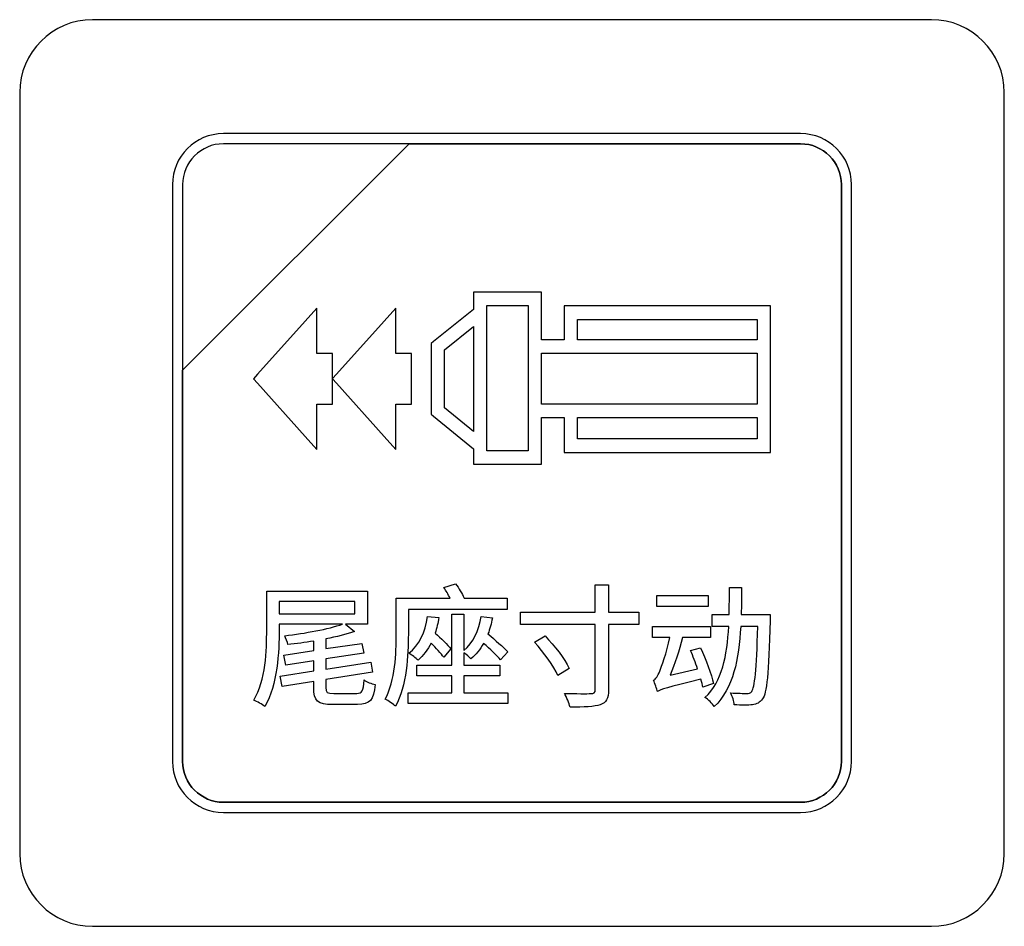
# Model space of a CAD drawing. Header units: millimetres. Extents: x 7146 to 9108, y -1574 to -663.
# Tile 98 of 256: x 7371 to 7392, y -1269 to -1250. Entities that reach past the tile are written whole.
import ezdxf

# ---------------------------------------------------------------- set-up
doc = ezdxf.new("R2010")
doc.units = ezdxf.units.MM
doc.header["$LTSCALE"] = 3

msp = doc.modelspace()

# ---------------------------------------------------------------- linework, layer by layer
at = {"linetype": 'Continuous', "lineweight": 30}
for points, knots in [([(7372.887, -1249.97), (7372.887, -1249.97), (7390.187, -1249.97), (7390.187, -1249.97), (7390.187, -1249.97), (7391.012, -1249.97), (7391.687, -1250.645), (7391.687, -1251.47), (7391.687, -1251.47), (7391.687, -1251.47), (7391.687, -1267.17), (7391.687, -1267.17), (7391.687, -1267.17), (7391.687, -1267.995), (7391.012, -1268.67), (7390.187, -1268.67), (7390.187, -1268.67), (7390.187, -1268.67), (7372.887, -1268.67), (7372.887, -1268.67), (7372.887, -1268.67), (7372.062, -1268.67), (7371.387, -1267.995), (7371.387, -1267.17), (7371.387, -1267.17), (7371.387, -1267.17), (7371.387, -1251.47), (7371.387, -1251.47), (7371.387, -1251.47), (7371.387, -1250.645), (7372.062, -1249.97), (7372.887, -1249.97)], [0, 0, 0, 0, 0.111111, 0.111111, 0.111111, 0.111111, 0.222222, 0.222222, 0.222222, 0.222222, 0.333333, 0.333333, 0.333333, 0.333333, 0.444444, 0.444444, 0.444444, 0.444444, 0.555556, 0.555556, 0.555556, 0.555556, 0.666667, 0.666667, 0.666667, 0.666667, 0.777778, 0.777778, 0.777778, 0.777778, 1, 1, 1, 1]), ([(7372.887, -1249.97), (7372.887, -1249.97), (7390.187, -1249.97), (7390.187, -1249.97), (7390.187, -1249.97), (7391.012, -1249.97), (7391.687, -1250.645), (7391.687, -1251.47), (7391.687, -1251.47), (7391.687, -1251.47), (7391.687, -1267.17), (7391.687, -1267.17), (7391.687, -1267.17), (7391.687, -1267.995), (7391.012, -1268.67), (7390.187, -1268.67), (7390.187, -1268.67), (7390.187, -1268.67), (7372.887, -1268.67), (7372.887, -1268.67), (7372.887, -1268.67), (7372.062, -1268.67), (7371.387, -1267.995), (7371.387, -1267.17), (7371.387, -1267.17), (7371.387, -1267.17), (7371.387, -1251.47), (7371.387, -1251.47), (7371.387, -1251.47), (7371.387, -1250.645), (7372.062, -1249.97), (7372.887, -1249.97)], [0, 0, 0, 0, 0.111111, 0.111111, 0.111111, 0.111111, 0.222222, 0.222222, 0.222222, 0.222222, 0.333333, 0.333333, 0.333333, 0.333333, 0.444444, 0.444444, 0.444444, 0.444444, 0.555556, 0.555556, 0.555556, 0.555556, 0.666667, 0.666667, 0.666667, 0.666667, 0.777778, 0.777778, 0.777778, 0.777778, 1, 1, 1, 1]), ([(7375.587, -1252.32), (7375.587, -1252.32), (7387.487, -1252.32), (7387.487, -1252.32), (7387.487, -1252.32), (7388.065, -1252.32), (7388.537, -1252.792), (7388.537, -1253.37), (7388.537, -1253.37), (7388.537, -1253.37), (7388.537, -1265.27), (7388.537, -1265.27), (7388.537, -1265.27), (7388.537, -1265.847), (7388.065, -1266.32), (7387.487, -1266.32), (7387.487, -1266.32), (7387.487, -1266.32), (7375.587, -1266.32), (7375.587, -1266.32), (7375.587, -1266.32), (7375.009, -1266.32), (7374.537, -1265.847), (7374.537, -1265.27), (7374.537, -1265.27), (7374.537, -1265.27), (7374.537, -1253.37), (7374.537, -1253.37), (7374.537, -1253.37), (7374.537, -1252.792), (7375.009, -1252.32), (7375.587, -1252.32)], [0, 0, 0, 0, 0.111111, 0.111111, 0.111111, 0.111111, 0.222222, 0.222222, 0.222222, 0.222222, 0.333333, 0.333333, 0.333333, 0.333333, 0.444444, 0.444444, 0.444444, 0.444444, 0.555556, 0.555556, 0.555556, 0.555556, 0.666667, 0.666667, 0.666667, 0.666667, 0.777778, 0.777778, 0.777778, 0.777778, 1, 1, 1, 1]), ([(7375.587, -1252.32), (7375.587, -1252.32), (7387.487, -1252.32), (7387.487, -1252.32), (7387.487, -1252.32), (7388.065, -1252.32), (7388.537, -1252.792), (7388.537, -1253.37), (7388.537, -1253.37), (7388.537, -1253.37), (7388.537, -1265.27), (7388.537, -1265.27), (7388.537, -1265.27), (7388.537, -1265.847), (7388.065, -1266.32), (7387.487, -1266.32), (7387.487, -1266.32), (7387.487, -1266.32), (7375.587, -1266.32), (7375.587, -1266.32), (7375.587, -1266.32), (7375.009, -1266.32), (7374.537, -1265.847), (7374.537, -1265.27), (7374.537, -1265.27), (7374.537, -1265.27), (7374.537, -1253.37), (7374.537, -1253.37), (7374.537, -1253.37), (7374.537, -1252.792), (7375.009, -1252.32), (7375.587, -1252.32)], [0, 0, 0, 0, 0.111111, 0.111111, 0.111111, 0.111111, 0.222222, 0.222222, 0.222222, 0.222222, 0.333333, 0.333333, 0.333333, 0.333333, 0.444444, 0.444444, 0.444444, 0.444444, 0.555556, 0.555556, 0.555556, 0.555556, 0.666667, 0.666667, 0.666667, 0.666667, 0.777778, 0.777778, 0.777778, 0.777778, 1, 1, 1, 1]), ([(7375.587, -1252.32), (7375.587, -1252.32), (7387.487, -1252.32), (7387.487, -1252.32), (7387.487, -1252.32), (7388.065, -1252.32), (7388.537, -1252.792), (7388.537, -1253.37), (7388.537, -1253.37), (7388.537, -1253.37), (7388.537, -1265.27), (7388.537, -1265.27), (7388.537, -1265.27), (7388.537, -1265.847), (7388.065, -1266.32), (7387.487, -1266.32), (7387.487, -1266.32), (7387.487, -1266.32), (7375.587, -1266.32), (7375.587, -1266.32), (7375.587, -1266.32), (7375.009, -1266.32), (7374.537, -1265.847), (7374.537, -1265.27), (7374.537, -1265.27), (7374.537, -1265.27), (7374.537, -1253.37), (7374.537, -1253.37), (7374.537, -1253.37), (7374.537, -1252.792), (7375.009, -1252.32), (7375.587, -1252.32)], [0, 0, 0, 0, 0.111111, 0.111111, 0.111111, 0.111111, 0.222222, 0.222222, 0.222222, 0.222222, 0.333333, 0.333333, 0.333333, 0.333333, 0.444444, 0.444444, 0.444444, 0.444444, 0.555556, 0.555556, 0.555556, 0.555556, 0.666667, 0.666667, 0.666667, 0.666667, 0.777778, 0.777778, 0.777778, 0.777778, 1, 1, 1, 1]), ([(7375.587, -1252.53), (7375.587, -1252.53), (7379.418, -1252.53), (7379.418, -1252.53), (7379.418, -1252.53), (7379.418, -1252.53), (7374.747, -1257.2), (7374.747, -1257.2), (7374.747, -1257.2), (7374.747, -1257.2), (7374.747, -1253.37), (7374.747, -1253.37), (7374.747, -1253.37), (7374.747, -1252.908), (7375.125, -1252.53), (7375.587, -1252.53)], [0, 0, 0, 0, 0.2, 0.2, 0.2, 0.2, 0.4, 0.4, 0.4, 0.4, 0.6, 0.6, 0.6, 0.6, 1, 1, 1, 1]), ([(7379.418, -1252.53), (7379.418, -1252.53), (7379.43, -1252.53), (7379.43, -1252.53), (7379.43, -1252.53), (7379.43, -1252.53), (7387.487, -1252.53), (7387.487, -1252.53), (7387.487, -1252.53), (7387.949, -1252.53), (7388.327, -1252.908), (7388.327, -1253.37), (7388.327, -1253.37), (7388.327, -1253.37), (7388.327, -1265.27), (7388.327, -1265.27), (7388.327, -1265.27), (7388.327, -1265.732), (7387.949, -1266.11), (7387.487, -1266.11), (7387.487, -1266.11), (7387.487, -1266.11), (7375.587, -1266.11), (7375.587, -1266.11), (7375.587, -1266.11), (7375.125, -1266.11), (7374.747, -1265.732), (7374.747, -1265.27), (7374.747, -1265.27), (7374.747, -1265.27), (7374.747, -1257.29), (7374.747, -1257.29), (7374.747, -1257.29), (7374.747, -1257.29), (7374.747, -1257.2), (7374.747, -1257.2), (7374.747, -1257.2), (7374.747, -1257.2), (7379.418, -1252.53), (7379.418, -1252.53)], [0, 0, 0, 0, 0.090909, 0.090909, 0.090909, 0.090909, 0.181818, 0.181818, 0.181818, 0.181818, 0.272727, 0.272727, 0.272727, 0.272727, 0.363636, 0.363636, 0.363636, 0.363636, 0.454545, 0.454545, 0.454545, 0.454545, 0.545455, 0.545455, 0.545455, 0.545455, 0.636364, 0.636364, 0.636364, 0.636364, 0.727273, 0.727273, 0.727273, 0.727273, 0.818182, 0.818182, 0.818182, 0.818182, 1, 1, 1, 1]), ([(7388.327, -1265.27), (7388.327, -1265.27), (7388.327, -1253.37), (7388.327, -1253.37), (7388.327, -1253.37), (7388.327, -1252.908), (7387.949, -1252.53), (7387.487, -1252.53), (7387.487, -1252.53), (7387.487, -1252.53), (7379.43, -1252.53), (7379.43, -1252.53), (7379.43, -1252.53), (7379.43, -1252.53), (7379.418, -1252.53), (7379.418, -1252.53), (7379.418, -1252.53), (7379.418, -1252.53), (7374.747, -1257.2), (7374.747, -1257.2), (7374.747, -1257.2), (7374.747, -1257.2), (7374.747, -1257.29), (7374.747, -1257.29), (7374.747, -1257.29), (7374.747, -1257.29), (7374.747, -1265.27), (7374.747, -1265.27), (7374.747, -1265.27), (7374.747, -1265.732), (7375.125, -1266.11), (7375.587, -1266.11), (7375.587, -1266.11), (7375.587, -1266.11), (7387.487, -1266.11), (7387.487, -1266.11), (7387.487, -1266.11), (7387.949, -1266.11), (7388.327, -1265.732), (7388.327, -1265.27)], [0, 0, 0, 0, 0.090909, 0.090909, 0.090909, 0.090909, 0.181818, 0.181818, 0.181818, 0.181818, 0.272727, 0.272727, 0.272727, 0.272727, 0.363636, 0.363636, 0.363636, 0.363636, 0.454545, 0.454545, 0.454545, 0.454545, 0.545455, 0.545455, 0.545455, 0.545455, 0.636364, 0.636364, 0.636364, 0.636364, 0.727273, 0.727273, 0.727273, 0.727273, 0.818182, 0.818182, 0.818182, 0.818182, 1, 1, 1, 1]), ([(7375.587, -1252.53), (7375.587, -1252.53), (7379.418, -1252.53), (7379.418, -1252.53), (7379.418, -1252.53), (7379.418, -1252.53), (7374.747, -1257.2), (7374.747, -1257.2), (7374.747, -1257.2), (7374.747, -1257.2), (7374.747, -1253.37), (7374.747, -1253.37), (7374.747, -1253.37), (7374.747, -1252.908), (7375.125, -1252.53), (7375.587, -1252.53)], [0, 0, 0, 0, 0.2, 0.2, 0.2, 0.2, 0.4, 0.4, 0.4, 0.4, 0.6, 0.6, 0.6, 0.6, 1, 1, 1, 1]), ([(7379.418, -1252.53), (7379.418, -1252.53), (7379.43, -1252.53), (7379.43, -1252.53), (7379.43, -1252.53), (7379.43, -1252.53), (7387.487, -1252.53), (7387.487, -1252.53), (7387.487, -1252.53), (7387.949, -1252.53), (7388.327, -1252.908), (7388.327, -1253.37), (7388.327, -1253.37), (7388.327, -1253.37), (7388.327, -1265.27), (7388.327, -1265.27), (7388.327, -1265.27), (7388.327, -1265.732), (7387.949, -1266.11), (7387.487, -1266.11), (7387.487, -1266.11), (7387.487, -1266.11), (7375.587, -1266.11), (7375.587, -1266.11), (7375.587, -1266.11), (7375.125, -1266.11), (7374.747, -1265.732), (7374.747, -1265.27), (7374.747, -1265.27), (7374.747, -1265.27), (7374.747, -1257.29), (7374.747, -1257.29), (7374.747, -1257.29), (7374.747, -1257.29), (7374.747, -1257.2), (7374.747, -1257.2), (7374.747, -1257.2), (7374.747, -1257.2), (7379.418, -1252.53), (7379.418, -1252.53)], [0, 0, 0, 0, 0.090909, 0.090909, 0.090909, 0.090909, 0.181818, 0.181818, 0.181818, 0.181818, 0.272727, 0.272727, 0.272727, 0.272727, 0.363636, 0.363636, 0.363636, 0.363636, 0.454545, 0.454545, 0.454545, 0.454545, 0.545455, 0.545455, 0.545455, 0.545455, 0.636364, 0.636364, 0.636364, 0.636364, 0.727273, 0.727273, 0.727273, 0.727273, 0.818182, 0.818182, 0.818182, 0.818182, 1, 1, 1, 1]), ([(7388.327, -1265.27), (7388.327, -1265.27), (7388.327, -1253.37), (7388.327, -1253.37), (7388.327, -1253.37), (7388.327, -1252.908), (7387.949, -1252.53), (7387.487, -1252.53), (7387.487, -1252.53), (7387.487, -1252.53), (7379.43, -1252.53), (7379.43, -1252.53), (7379.43, -1252.53), (7379.43, -1252.53), (7379.418, -1252.53), (7379.418, -1252.53), (7379.418, -1252.53), (7379.418, -1252.53), (7374.747, -1257.2), (7374.747, -1257.2), (7374.747, -1257.2), (7374.747, -1257.2), (7374.747, -1257.29), (7374.747, -1257.29), (7374.747, -1257.29), (7374.747, -1257.29), (7374.747, -1265.27), (7374.747, -1265.27), (7374.747, -1265.27), (7374.747, -1265.732), (7375.125, -1266.11), (7375.587, -1266.11), (7375.587, -1266.11), (7375.587, -1266.11), (7387.487, -1266.11), (7387.487, -1266.11), (7387.487, -1266.11), (7387.949, -1266.11), (7388.327, -1265.732), (7388.327, -1265.27)], [0, 0, 0, 0, 0.090909, 0.090909, 0.090909, 0.090909, 0.181818, 0.181818, 0.181818, 0.181818, 0.272727, 0.272727, 0.272727, 0.272727, 0.363636, 0.363636, 0.363636, 0.363636, 0.454545, 0.454545, 0.454545, 0.454545, 0.545455, 0.545455, 0.545455, 0.545455, 0.636364, 0.636364, 0.636364, 0.636364, 0.727273, 0.727273, 0.727273, 0.727273, 0.818182, 0.818182, 0.818182, 0.818182, 1, 1, 1, 1]), ([(7375.587, -1252.53), (7375.587, -1252.53), (7379.418, -1252.53), (7379.418, -1252.53), (7379.418, -1252.53), (7379.418, -1252.53), (7374.747, -1257.2), (7374.747, -1257.2), (7374.747, -1257.2), (7374.747, -1257.2), (7374.747, -1253.37), (7374.747, -1253.37), (7374.747, -1253.37), (7374.747, -1252.908), (7375.125, -1252.53), (7375.587, -1252.53)], [0, 0, 0, 0, 0.2, 0.2, 0.2, 0.2, 0.4, 0.4, 0.4, 0.4, 0.6, 0.6, 0.6, 0.6, 1, 1, 1, 1]), ([(7379.418, -1252.53), (7379.418, -1252.53), (7379.43, -1252.53), (7379.43, -1252.53), (7379.43, -1252.53), (7379.43, -1252.53), (7387.487, -1252.53), (7387.487, -1252.53), (7387.487, -1252.53), (7387.949, -1252.53), (7388.327, -1252.908), (7388.327, -1253.37), (7388.327, -1253.37), (7388.327, -1253.37), (7388.327, -1265.27), (7388.327, -1265.27), (7388.327, -1265.27), (7388.327, -1265.732), (7387.949, -1266.11), (7387.487, -1266.11), (7387.487, -1266.11), (7387.487, -1266.11), (7375.587, -1266.11), (7375.587, -1266.11), (7375.587, -1266.11), (7375.125, -1266.11), (7374.747, -1265.732), (7374.747, -1265.27), (7374.747, -1265.27), (7374.747, -1265.27), (7374.747, -1257.29), (7374.747, -1257.29), (7374.747, -1257.29), (7374.747, -1257.29), (7374.747, -1257.2), (7374.747, -1257.2), (7374.747, -1257.2), (7374.747, -1257.2), (7379.418, -1252.53), (7379.418, -1252.53)], [0, 0, 0, 0, 0.090909, 0.090909, 0.090909, 0.090909, 0.181818, 0.181818, 0.181818, 0.181818, 0.272727, 0.272727, 0.272727, 0.272727, 0.363636, 0.363636, 0.363636, 0.363636, 0.454545, 0.454545, 0.454545, 0.454545, 0.545455, 0.545455, 0.545455, 0.545455, 0.636364, 0.636364, 0.636364, 0.636364, 0.727273, 0.727273, 0.727273, 0.727273, 0.818182, 0.818182, 0.818182, 0.818182, 1, 1, 1, 1]), ([(7388.327, -1265.27), (7388.327, -1265.27), (7388.327, -1253.37), (7388.327, -1253.37), (7388.327, -1253.37), (7388.327, -1252.908), (7387.949, -1252.53), (7387.487, -1252.53), (7387.487, -1252.53), (7387.487, -1252.53), (7379.43, -1252.53), (7379.43, -1252.53), (7379.43, -1252.53), (7379.43, -1252.53), (7379.418, -1252.53), (7379.418, -1252.53), (7379.418, -1252.53), (7379.418, -1252.53), (7374.747, -1257.2), (7374.747, -1257.2), (7374.747, -1257.2), (7374.747, -1257.2), (7374.747, -1257.29), (7374.747, -1257.29), (7374.747, -1257.29), (7374.747, -1257.29), (7374.747, -1265.27), (7374.747, -1265.27), (7374.747, -1265.27), (7374.747, -1265.732), (7375.125, -1266.11), (7375.587, -1266.11), (7375.587, -1266.11), (7375.587, -1266.11), (7387.487, -1266.11), (7387.487, -1266.11), (7387.487, -1266.11), (7387.949, -1266.11), (7388.327, -1265.732), (7388.327, -1265.27)], [0, 0, 0, 0, 0.090909, 0.090909, 0.090909, 0.090909, 0.181818, 0.181818, 0.181818, 0.181818, 0.272727, 0.272727, 0.272727, 0.272727, 0.363636, 0.363636, 0.363636, 0.363636, 0.454545, 0.454545, 0.454545, 0.454545, 0.545455, 0.545455, 0.545455, 0.545455, 0.636364, 0.636364, 0.636364, 0.636364, 0.727273, 0.727273, 0.727273, 0.727273, 0.818182, 0.818182, 0.818182, 0.818182, 1, 1, 1, 1]), ([(7382.611, -1256.576), (7382.611, -1256.576), (7382.611, -1256.012), (7382.611, -1256.012), (7382.611, -1256.012), (7382.611, -1256.012), (7382.611, -1255.874), (7382.611, -1255.874), (7382.611, -1255.874), (7382.611, -1255.874), (7382.749, -1255.874), (7382.749, -1255.874), (7382.749, -1255.874), (7382.749, -1255.874), (7386.729, -1255.874), (7386.729, -1255.874), (7386.729, -1255.874), (7386.729, -1255.874), (7386.867, -1255.874), (7386.867, -1255.874), (7386.867, -1255.874), (7386.867, -1255.874), (7386.867, -1256.012), (7386.867, -1256.012), (7386.867, -1256.012), (7386.867, -1256.012), (7386.867, -1256.575), (7386.867, -1256.575), (7386.867, -1256.575), (7386.867, -1256.575), (7386.867, -1256.713), (7386.867, -1256.713), (7386.867, -1256.713), (7386.867, -1256.713), (7386.867, -1258.038), (7386.867, -1258.038), (7386.867, -1258.038), (7386.867, -1258.038), (7386.867, -1258.176), (7386.867, -1258.176), (7386.867, -1258.176), (7386.867, -1258.176), (7386.867, -1258.756), (7386.867, -1258.756), (7386.867, -1258.756), (7386.867, -1258.756), (7386.867, -1258.894), (7386.867, -1258.894), (7386.867, -1258.894), (7386.867, -1258.894), (7386.729, -1258.894), (7386.729, -1258.894), (7386.729, -1258.894), (7386.729, -1258.894), (7382.749, -1258.894), (7382.749, -1258.894), (7382.749, -1258.894), (7382.749, -1258.894), (7382.611, -1258.894), (7382.611, -1258.894), (7382.611, -1258.894), (7382.611, -1258.894), (7382.611, -1258.756), (7382.611, -1258.756), (7382.611, -1258.756), (7382.611, -1258.756), (7382.611, -1258.175), (7382.611, -1258.175), (7382.611, -1258.175), (7382.611, -1258.175), (7382.144, -1258.175), (7382.144, -1258.175), (7382.144, -1258.175), (7382.144, -1258.175), (7382.144, -1259.001), (7382.144, -1259.001), (7382.144, -1259.001), (7382.144, -1259.001), (7382.144, -1259.139), (7382.144, -1259.139), (7382.144, -1259.139), (7382.144, -1259.139), (7382.006, -1259.139), (7382.006, -1259.139), (7382.006, -1259.139), (7382.006, -1259.139), (7380.882, -1259.139), (7380.882, -1259.139), (7380.882, -1259.139), (7380.882, -1259.139), (7380.744, -1259.139), (7380.744, -1259.139), (7380.744, -1259.139), (7380.744, -1259.139), (7380.744, -1259.001), (7380.744, -1259.001), (7380.744, -1259.001), (7380.744, -1259.001), (7380.744, -1258.821), (7380.744, -1258.821), (7380.744, -1258.821), (7380.744, -1258.821), (7379.918, -1258.145), (7379.918, -1258.145), (7379.918, -1258.145), (7379.918, -1258.145), (7379.868, -1258.104), (7379.868, -1258.104), (7379.868, -1258.104), (7379.868, -1258.104), (7379.868, -1258.038), (7379.868, -1258.038), (7379.868, -1258.038), (7379.868, -1258.038), (7379.867, -1256.713), (7379.867, -1256.713), (7379.867, -1256.713), (7379.867, -1256.713), (7379.867, -1256.646), (7379.867, -1256.646), (7379.867, -1256.646), (7379.867, -1256.646), (7379.918, -1256.605), (7379.918, -1256.605), (7379.918, -1256.605), (7379.918, -1256.605), (7380.744, -1255.946), (7380.744, -1255.946), (7380.744, -1255.946), (7380.744, -1255.946), (7380.744, -1255.729), (7380.744, -1255.729), (7380.744, -1255.729), (7380.744, -1255.729), (7380.744, -1255.591), (7380.744, -1255.591), (7380.744, -1255.591), (7380.744, -1255.591), (7380.882, -1255.591), (7380.882, -1255.591), (7380.882, -1255.591), (7380.882, -1255.591), (7382.006, -1255.591), (7382.006, -1255.591), (7382.006, -1255.591), (7382.006, -1255.591), (7382.144, -1255.591), (7382.144, -1255.591), (7382.144, -1255.591), (7382.144, -1255.591), (7382.144, -1255.729), (7382.144, -1255.729), (7382.144, -1255.729), (7382.144, -1255.729), (7382.144, -1256.576), (7382.144, -1256.576), (7382.144, -1256.576), (7382.144, -1256.576), (7382.611, -1256.576), (7382.611, -1256.576)], [0, 0, 0, 0, 0.02439, 0.02439, 0.02439, 0.02439, 0.04878, 0.04878, 0.04878, 0.04878, 0.073171, 0.073171, 0.073171, 0.073171, 0.097561, 0.097561, 0.097561, 0.097561, 0.121951, 0.121951, 0.121951, 0.121951, 0.146341, 0.146341, 0.146341, 0.146341, 0.170732, 0.170732, 0.170732, 0.170732, 0.195122, 0.195122, 0.195122, 0.195122, 0.219512, 0.219512, 0.219512, 0.219512, 0.243902, 0.243902, 0.243902, 0.243902, 0.268293, 0.268293, 0.268293, 0.268293, 0.292683, 0.292683, 0.292683, 0.292683, 0.317073, 0.317073, 0.317073, 0.317073, 0.341463, 0.341463, 0.341463, 0.341463, 0.365854, 0.365854, 0.365854, 0.365854, 0.390244, 0.390244, 0.390244, 0.390244, 0.414634, 0.414634, 0.414634, 0.414634, 0.439024, 0.439024, 0.439024, 0.439024, 0.463415, 0.463415, 0.463415, 0.463415, 0.487805, 0.487805, 0.487805, 0.487805, 0.512195, 0.512195, 0.512195, 0.512195, 0.536585, 0.536585, 0.536585, 0.536585, 0.560976, 0.560976, 0.560976, 0.560976, 0.585366, 0.585366, 0.585366, 0.585366, 0.609756, 0.609756, 0.609756, 0.609756, 0.634146, 0.634146, 0.634146, 0.634146, 0.658537, 0.658537, 0.658537, 0.658537, 0.682927, 0.682927, 0.682927, 0.682927, 0.707317, 0.707317, 0.707317, 0.707317, 0.731707, 0.731707, 0.731707, 0.731707, 0.756098, 0.756098, 0.756098, 0.756098, 0.780488, 0.780488, 0.780488, 0.780488, 0.804878, 0.804878, 0.804878, 0.804878, 0.829268, 0.829268, 0.829268, 0.829268, 0.853659, 0.853659, 0.853659, 0.853659, 0.878049, 0.878049, 0.878049, 0.878049, 0.902439, 0.902439, 0.902439, 0.902439, 0.926829, 0.926829, 0.926829, 0.926829, 0.95122, 0.95122, 0.95122, 0.95122, 1, 1, 1, 1]), ([(7379.142, -1256.279), (7379.142, -1256.279), (7379.142, -1256.854), (7379.142, -1256.854), (7379.142, -1256.854), (7379.142, -1256.854), (7379.329, -1256.854), (7379.329, -1256.854), (7379.329, -1256.854), (7379.329, -1256.854), (7379.467, -1256.854), (7379.467, -1256.854), (7379.467, -1256.854), (7379.467, -1256.854), (7379.467, -1256.992), (7379.467, -1256.992), (7379.467, -1256.992), (7379.467, -1256.992), (7379.467, -1257.759), (7379.467, -1257.759), (7379.467, -1257.759), (7379.467, -1257.759), (7379.467, -1257.898), (7379.467, -1257.898), (7379.467, -1257.898), (7379.467, -1257.898), (7379.329, -1257.898), (7379.329, -1257.898), (7379.329, -1257.898), (7379.329, -1257.898), (7379.142, -1257.898), (7379.142, -1257.898), (7379.142, -1257.898), (7379.142, -1257.898), (7379.142, -1258.472), (7379.142, -1258.472), (7379.142, -1258.472), (7379.142, -1258.472), (7379.142, -1258.832), (7379.142, -1258.832), (7379.142, -1258.832), (7379.142, -1258.832), (7378.901, -1258.564), (7378.901, -1258.564), (7378.901, -1258.564), (7378.901, -1258.564), (7377.918, -1257.467), (7377.918, -1257.467), (7377.918, -1257.467), (7377.918, -1257.467), (7377.839, -1257.379), (7377.839, -1257.379), (7377.839, -1257.379), (7377.839, -1257.379), (7377.839, -1257.759), (7377.839, -1257.759), (7377.839, -1257.759), (7377.839, -1257.759), (7377.839, -1257.898), (7377.839, -1257.898), (7377.839, -1257.898), (7377.839, -1257.898), (7377.701, -1257.898), (7377.701, -1257.898), (7377.701, -1257.898), (7377.701, -1257.898), (7377.513, -1257.898), (7377.513, -1257.898), (7377.513, -1257.898), (7377.513, -1257.898), (7377.513, -1258.472), (7377.513, -1258.472), (7377.513, -1258.472), (7377.513, -1258.472), (7377.513, -1258.832), (7377.513, -1258.832), (7377.513, -1258.832), (7377.513, -1258.832), (7377.273, -1258.564), (7377.273, -1258.564), (7377.273, -1258.564), (7377.273, -1258.564), (7376.29, -1257.467), (7376.29, -1257.467), (7376.29, -1257.467), (7376.29, -1257.467), (7376.207, -1257.376), (7376.207, -1257.376), (7376.207, -1257.376), (7376.207, -1257.376), (7376.29, -1257.284), (7376.29, -1257.284), (7376.29, -1257.284), (7376.29, -1257.284), (7377.273, -1256.187), (7377.273, -1256.187), (7377.273, -1256.187), (7377.273, -1256.187), (7377.513, -1255.919), (7377.513, -1255.919), (7377.513, -1255.919), (7377.513, -1255.919), (7377.513, -1256.279), (7377.513, -1256.279), (7377.513, -1256.279), (7377.513, -1256.279), (7377.513, -1256.854), (7377.513, -1256.854), (7377.513, -1256.854), (7377.513, -1256.854), (7377.701, -1256.854), (7377.701, -1256.854), (7377.701, -1256.854), (7377.701, -1256.854), (7377.839, -1256.854), (7377.839, -1256.854), (7377.839, -1256.854), (7377.839, -1256.854), (7377.839, -1256.992), (7377.839, -1256.992), (7377.839, -1256.992), (7377.839, -1256.992), (7377.839, -1257.372), (7377.839, -1257.372), (7377.839, -1257.372), (7377.839, -1257.372), (7377.918, -1257.284), (7377.918, -1257.284), (7377.918, -1257.284), (7377.918, -1257.284), (7378.901, -1256.187), (7378.901, -1256.187), (7378.901, -1256.187), (7378.901, -1256.187), (7379.142, -1255.919), (7379.142, -1255.919), (7379.142, -1255.919), (7379.142, -1255.919), (7379.142, -1256.279), (7379.142, -1256.279)], [0, 0, 0, 0, 0.027778, 0.027778, 0.027778, 0.027778, 0.055556, 0.055556, 0.055556, 0.055556, 0.083333, 0.083333, 0.083333, 0.083333, 0.111111, 0.111111, 0.111111, 0.111111, 0.138889, 0.138889, 0.138889, 0.138889, 0.166667, 0.166667, 0.166667, 0.166667, 0.194444, 0.194444, 0.194444, 0.194444, 0.222222, 0.222222, 0.222222, 0.222222, 0.25, 0.25, 0.25, 0.25, 0.277778, 0.277778, 0.277778, 0.277778, 0.305556, 0.305556, 0.305556, 0.305556, 0.333333, 0.333333, 0.333333, 0.333333, 0.361111, 0.361111, 0.361111, 0.361111, 0.388889, 0.388889, 0.388889, 0.388889, 0.416667, 0.416667, 0.416667, 0.416667, 0.444444, 0.444444, 0.444444, 0.444444, 0.472222, 0.472222, 0.472222, 0.472222, 0.5, 0.5, 0.5, 0.5, 0.527778, 0.527778, 0.527778, 0.527778, 0.555556, 0.555556, 0.555556, 0.555556, 0.583333, 0.583333, 0.583333, 0.583333, 0.611111, 0.611111, 0.611111, 0.611111, 0.638889, 0.638889, 0.638889, 0.638889, 0.666667, 0.666667, 0.666667, 0.666667, 0.694444, 0.694444, 0.694444, 0.694444, 0.722222, 0.722222, 0.722222, 0.722222, 0.75, 0.75, 0.75, 0.75, 0.777778, 0.777778, 0.777778, 0.777778, 0.805556, 0.805556, 0.805556, 0.805556, 0.833333, 0.833333, 0.833333, 0.833333, 0.861111, 0.861111, 0.861111, 0.861111, 0.888889, 0.888889, 0.888889, 0.888889, 0.916667, 0.916667, 0.916667, 0.916667, 0.944444, 0.944444, 0.944444, 0.944444, 1, 1, 1, 1]), ([(7381.868, -1255.867), (7381.868, -1255.867), (7381.021, -1255.867), (7381.021, -1255.867), (7381.021, -1255.867), (7381.021, -1255.867), (7381.021, -1258.863), (7381.021, -1258.863), (7381.021, -1258.863), (7381.021, -1258.863), (7381.868, -1258.863), (7381.868, -1258.863), (7381.868, -1258.863), (7381.868, -1258.863), (7381.868, -1255.867), (7381.868, -1255.867)], [0, 0, 0, 0, 0.2, 0.2, 0.2, 0.2, 0.4, 0.4, 0.4, 0.4, 0.6, 0.6, 0.6, 0.6, 1, 1, 1, 1]), ([(7386.59, -1256.575), (7386.59, -1256.575), (7386.59, -1256.151), (7386.59, -1256.151), (7386.59, -1256.151), (7386.59, -1256.151), (7382.887, -1256.151), (7382.887, -1256.151), (7382.887, -1256.151), (7382.887, -1256.151), (7382.887, -1256.576), (7382.887, -1256.576), (7382.887, -1256.576), (7382.887, -1256.576), (7386.59, -1256.575), (7386.59, -1256.575)], [0, 0, 0, 0, 0.2, 0.2, 0.2, 0.2, 0.4, 0.4, 0.4, 0.4, 0.6, 0.6, 0.6, 0.6, 1, 1, 1, 1]), ([(7380.744, -1256.299), (7380.744, -1256.299), (7380.142, -1256.78), (7380.142, -1256.78), (7380.142, -1256.78), (7380.142, -1256.78), (7380.143, -1257.973), (7380.143, -1257.973), (7380.143, -1257.973), (7380.143, -1257.973), (7380.744, -1258.464), (7380.744, -1258.464), (7380.744, -1258.464), (7380.744, -1258.464), (7380.744, -1256.299), (7380.744, -1256.299)], [0, 0, 0, 0, 0.2, 0.2, 0.2, 0.2, 0.4, 0.4, 0.4, 0.4, 0.6, 0.6, 0.6, 0.6, 1, 1, 1, 1]), ([(7382.144, -1257.9), (7382.144, -1257.9), (7386.59, -1257.901), (7386.59, -1257.901), (7386.59, -1257.901), (7386.59, -1257.901), (7386.59, -1256.851), (7386.59, -1256.851), (7386.59, -1256.851), (7386.59, -1256.851), (7382.144, -1256.851), (7382.144, -1256.851), (7382.144, -1256.851), (7382.144, -1256.851), (7382.144, -1257.9), (7382.144, -1257.9)], [0, 0, 0, 0, 0.2, 0.2, 0.2, 0.2, 0.4, 0.4, 0.4, 0.4, 0.6, 0.6, 0.6, 0.6, 1, 1, 1, 1]), ([(7382.887, -1258.175), (7382.887, -1258.175), (7382.887, -1258.617), (7382.887, -1258.617), (7382.887, -1258.617), (7382.887, -1258.617), (7386.59, -1258.617), (7386.59, -1258.617), (7386.59, -1258.617), (7386.59, -1258.617), (7386.59, -1258.176), (7386.59, -1258.176), (7386.59, -1258.176), (7386.59, -1258.176), (7382.887, -1258.175), (7382.887, -1258.175)], [0, 0, 0, 0, 0.2, 0.2, 0.2, 0.2, 0.4, 0.4, 0.4, 0.4, 0.6, 0.6, 0.6, 0.6, 1, 1, 1, 1]), ([(7379.4, -1262.135), (7379.4, -1262.135), (7381.436, -1262.135), (7381.436, -1262.135), (7381.436, -1262.135), (7381.436, -1262.135), (7381.436, -1261.899), (7381.436, -1261.899), (7381.436, -1261.899), (7381.436, -1261.899), (7380.549, -1261.899), (7380.549, -1261.899), (7380.549, -1261.899), (7380.506, -1261.806), (7380.443, -1261.694), (7380.374, -1261.604), (7380.374, -1261.604), (7380.374, -1261.604), (7380.133, -1261.683), (7380.133, -1261.683), (7380.133, -1261.683), (7380.177, -1261.746), (7380.224, -1261.826), (7380.259, -1261.899), (7380.259, -1261.899), (7380.259, -1261.899), (7379.151, -1261.899), (7379.151, -1261.899), (7379.151, -1261.899), (7379.151, -1261.899), (7379.151, -1262.644), (7379.151, -1262.644), (7379.151, -1262.644), (7379.151, -1263.041), (7379.131, -1263.594), (7378.923, -1263.985), (7378.923, -1263.985), (7378.981, -1264.013), (7379.09, -1264.084), (7379.137, -1264.131), (7379.137, -1264.131), (7379.364, -1263.712), (7379.4, -1263.071), (7379.4, -1262.644), (7379.4, -1262.644), (7379.4, -1262.644), (7379.4, -1262.135), (7379.4, -1262.135)], [0, 0, 0, 0, 0.076923, 0.076923, 0.076923, 0.076923, 0.153846, 0.153846, 0.153846, 0.153846, 0.230769, 0.230769, 0.230769, 0.230769, 0.307692, 0.307692, 0.307692, 0.307692, 0.384615, 0.384615, 0.384615, 0.384615, 0.461538, 0.461538, 0.461538, 0.461538, 0.538462, 0.538462, 0.538462, 0.538462, 0.615385, 0.615385, 0.615385, 0.615385, 0.692308, 0.692308, 0.692308, 0.692308, 0.769231, 0.769231, 0.769231, 0.769231, 0.846154, 0.846154, 0.846154, 0.846154, 1, 1, 1, 1]), ([(7384.153, -1262.19), (7384.153, -1262.19), (7383.526, -1262.19), (7383.526, -1262.19), (7383.526, -1262.19), (7383.526, -1262.19), (7383.526, -1261.628), (7383.526, -1261.628), (7383.526, -1261.628), (7383.526, -1261.628), (7383.253, -1261.628), (7383.253, -1261.628), (7383.253, -1261.628), (7383.253, -1261.628), (7383.253, -1262.19), (7383.253, -1262.19), (7383.253, -1262.19), (7383.253, -1262.19), (7381.711, -1262.19), (7381.711, -1262.19), (7381.711, -1262.19), (7381.711, -1262.19), (7381.711, -1262.444), (7381.711, -1262.444), (7381.711, -1262.444), (7381.711, -1262.444), (7383.253, -1262.444), (7383.253, -1262.444), (7383.253, -1262.444), (7383.253, -1262.444), (7383.253, -1263.786), (7383.253, -1263.786), (7383.253, -1263.786), (7383.253, -1263.849), (7383.231, -1263.87), (7383.165, -1263.87), (7383.165, -1263.87), (7383.091, -1263.873), (7382.858, -1263.873), (7382.618, -1263.865), (7382.618, -1263.865), (7382.661, -1263.942), (7382.716, -1264.07), (7382.733, -1264.15), (7382.733, -1264.15), (7383.023, -1264.15), (7383.234, -1264.142), (7383.357, -1264.098), (7383.357, -1264.098), (7383.477, -1264.054), (7383.526, -1263.975), (7383.526, -1263.788), (7383.526, -1263.788), (7383.526, -1263.788), (7383.526, -1262.444), (7383.526, -1262.444), (7383.526, -1262.444), (7383.526, -1262.444), (7384.153, -1262.444), (7384.153, -1262.444), (7384.153, -1262.444), (7384.153, -1262.444), (7384.153, -1262.19), (7384.153, -1262.19)], [0, 0, 0, 0, 0.058824, 0.058824, 0.058824, 0.058824, 0.117647, 0.117647, 0.117647, 0.117647, 0.176471, 0.176471, 0.176471, 0.176471, 0.235294, 0.235294, 0.235294, 0.235294, 0.294118, 0.294118, 0.294118, 0.294118, 0.352941, 0.352941, 0.352941, 0.352941, 0.411765, 0.411765, 0.411765, 0.411765, 0.470588, 0.470588, 0.470588, 0.470588, 0.529412, 0.529412, 0.529412, 0.529412, 0.588235, 0.588235, 0.588235, 0.588235, 0.647059, 0.647059, 0.647059, 0.647059, 0.705882, 0.705882, 0.705882, 0.705882, 0.764706, 0.764706, 0.764706, 0.764706, 0.823529, 0.823529, 0.823529, 0.823529, 0.882353, 0.882353, 0.882353, 0.882353, 1, 1, 1, 1]), ([(7377.865, -1263.865), (7377.723, -1263.865), (7377.698, -1263.849), (7377.698, -1263.742), (7377.698, -1263.742), (7377.698, -1263.742), (7377.698, -1263.58), (7377.698, -1263.58), (7377.698, -1263.58), (7377.698, -1263.58), (7378.662, -1263.43), (7378.662, -1263.43), (7378.662, -1263.43), (7378.662, -1263.43), (7378.624, -1263.224), (7378.624, -1263.224), (7378.624, -1263.224), (7378.624, -1263.224), (7377.698, -1263.367), (7377.698, -1263.367), (7377.698, -1263.367), (7377.698, -1263.367), (7377.698, -1263.156), (7377.698, -1263.156), (7377.698, -1263.156), (7377.698, -1263.156), (7378.479, -1263.038), (7378.479, -1263.038), (7378.479, -1263.038), (7378.479, -1263.038), (7378.44, -1262.833), (7378.44, -1262.833), (7378.44, -1262.833), (7378.44, -1262.833), (7377.698, -1262.942), (7377.698, -1262.942), (7377.698, -1262.942), (7377.698, -1262.942), (7377.698, -1262.74), (7377.698, -1262.74), (7377.698, -1262.74), (7377.917, -1262.696), (7378.12, -1262.65), (7378.29, -1262.589), (7378.29, -1262.589), (7378.29, -1262.589), (7378.101, -1262.439), (7378.101, -1262.439), (7378.101, -1262.439), (7378.101, -1262.439), (7378.555, -1262.439), (7378.555, -1262.439), (7378.555, -1262.439), (7378.555, -1262.439), (7378.555, -1261.754), (7378.555, -1261.754), (7378.555, -1261.754), (7378.555, -1261.754), (7376.48, -1261.754), (7376.48, -1261.754), (7376.48, -1261.754), (7376.48, -1261.754), (7376.48, -1262.548), (7376.48, -1262.548), (7376.48, -1262.548), (7376.48, -1262.978), (7376.461, -1263.586), (7376.215, -1264.007), (7376.215, -1264.007), (7376.278, -1264.032), (7376.395, -1264.095), (7376.442, -1264.136), (7376.442, -1264.136), (7376.699, -1263.69), (7376.738, -1263.011), (7376.738, -1262.545), (7376.738, -1262.545), (7376.738, -1262.545), (7376.738, -1262.439), (7376.738, -1262.439), (7376.738, -1262.439), (7376.738, -1262.439), (7378.041, -1262.439), (7378.041, -1262.439), (7378.041, -1262.439), (7377.753, -1262.537), (7377.271, -1262.628), (7376.85, -1262.677), (7376.85, -1262.677), (7376.877, -1262.726), (7376.907, -1262.811), (7376.915, -1262.86), (7376.915, -1262.86), (7377.088, -1262.841), (7377.271, -1262.814), (7377.449, -1262.786), (7377.449, -1262.786), (7377.449, -1262.786), (7377.449, -1262.981), (7377.449, -1262.981), (7377.449, -1262.981), (7377.449, -1262.981), (7376.836, -1263.074), (7376.836, -1263.074), (7376.836, -1263.074), (7376.836, -1263.074), (7376.874, -1263.282), (7376.874, -1263.282), (7376.874, -1263.282), (7376.874, -1263.282), (7377.449, -1263.194), (7377.449, -1263.194), (7377.449, -1263.194), (7377.449, -1263.194), (7377.449, -1263.402), (7377.449, -1263.402), (7377.449, -1263.402), (7377.449, -1263.402), (7376.759, -1263.509), (7376.759, -1263.509), (7376.759, -1263.509), (7376.759, -1263.509), (7376.798, -1263.72), (7376.798, -1263.72), (7376.798, -1263.72), (7376.798, -1263.72), (7377.449, -1263.619), (7377.449, -1263.619), (7377.449, -1263.619), (7377.449, -1263.619), (7377.449, -1263.745), (7377.449, -1263.745), (7377.449, -1263.745), (7377.449, -1264.021), (7377.529, -1264.095), (7377.841, -1264.095), (7377.841, -1264.095), (7377.841, -1264.095), (7378.355, -1264.095), (7378.355, -1264.095), (7378.355, -1264.095), (7378.607, -1264.095), (7378.681, -1264.005), (7378.714, -1263.684), (7378.714, -1263.684), (7378.643, -1263.668), (7378.544, -1263.63), (7378.487, -1263.589), (7378.487, -1263.589), (7378.47, -1263.821), (7378.449, -1263.865), (7378.336, -1263.865), (7378.336, -1263.865), (7378.336, -1263.865), (7377.865, -1263.865), (7377.865, -1263.865)], [0, 0, 0, 0, 0.025, 0.025, 0.025, 0.025, 0.05, 0.05, 0.05, 0.05, 0.075, 0.075, 0.075, 0.075, 0.1, 0.1, 0.1, 0.1, 0.125, 0.125, 0.125, 0.125, 0.15, 0.15, 0.15, 0.15, 0.175, 0.175, 0.175, 0.175, 0.2, 0.2, 0.2, 0.2, 0.225, 0.225, 0.225, 0.225, 0.25, 0.25, 0.25, 0.25, 0.275, 0.275, 0.275, 0.275, 0.3, 0.3, 0.3, 0.3, 0.325, 0.325, 0.325, 0.325, 0.35, 0.35, 0.35, 0.35, 0.375, 0.375, 0.375, 0.375, 0.4, 0.4, 0.4, 0.4, 0.425, 0.425, 0.425, 0.425, 0.45, 0.45, 0.45, 0.45, 0.475, 0.475, 0.475, 0.475, 0.5, 0.5, 0.5, 0.5, 0.525, 0.525, 0.525, 0.525, 0.55, 0.55, 0.55, 0.55, 0.575, 0.575, 0.575, 0.575, 0.6, 0.6, 0.6, 0.6, 0.625, 0.625, 0.625, 0.625, 0.65, 0.65, 0.65, 0.65, 0.675, 0.675, 0.675, 0.675, 0.7, 0.7, 0.7, 0.7, 0.725, 0.725, 0.725, 0.725, 0.75, 0.75, 0.75, 0.75, 0.775, 0.775, 0.775, 0.775, 0.8, 0.8, 0.8, 0.8, 0.825, 0.825, 0.825, 0.825, 0.85, 0.85, 0.85, 0.85, 0.875, 0.875, 0.875, 0.875, 0.9, 0.9, 0.9, 0.9, 0.925, 0.925, 0.925, 0.925, 0.95, 0.95, 0.95, 0.95, 1, 1, 1, 1]), ([(7385.578, -1261.847), (7385.578, -1261.847), (7384.524, -1261.847), (7384.524, -1261.847), (7384.524, -1261.847), (7384.524, -1261.847), (7384.524, -1262.072), (7384.524, -1262.072), (7384.524, -1262.072), (7384.524, -1262.072), (7385.578, -1262.072), (7385.578, -1262.072), (7385.578, -1262.072), (7385.578, -1262.072), (7385.578, -1261.847), (7385.578, -1261.847)], [0, 0, 0, 0, 0.2, 0.2, 0.2, 0.2, 0.4, 0.4, 0.4, 0.4, 0.6, 0.6, 0.6, 0.6, 1, 1, 1, 1]), ([(7386.263, -1262.239), (7386.268, -1262.055), (7386.271, -1261.869), (7386.271, -1261.678), (7386.271, -1261.678), (7386.271, -1261.678), (7386.019, -1261.678), (7386.019, -1261.678), (7386.019, -1261.678), (7386.019, -1261.869), (7386.019, -1262.055), (7386.013, -1262.239), (7386.013, -1262.239), (7386.013, -1262.239), (7385.663, -1262.239), (7385.663, -1262.239), (7385.663, -1262.239), (7385.663, -1262.239), (7385.663, -1262.483), (7385.663, -1262.483), (7385.663, -1262.483), (7385.663, -1262.483), (7386.005, -1262.483), (7386.005, -1262.483), (7386.005, -1262.483), (7385.972, -1263.09), (7385.871, -1263.621), (7385.515, -1263.95), (7385.515, -1263.95), (7385.581, -1263.988), (7385.668, -1264.076), (7385.707, -1264.139), (7385.707, -1264.139), (7386.101, -1263.761), (7386.216, -1263.159), (7386.252, -1262.483), (7386.252, -1262.483), (7386.252, -1262.483), (7386.605, -1262.483), (7386.605, -1262.483), (7386.605, -1262.483), (7386.577, -1263.397), (7386.544, -1263.745), (7386.479, -1263.824), (7386.479, -1263.824), (7386.451, -1263.86), (7386.424, -1263.868), (7386.375, -1263.865), (7386.375, -1263.865), (7386.317, -1263.865), (7386.189, -1263.865), (7386.044, -1263.854), (7386.044, -1263.854), (7386.085, -1263.925), (7386.115, -1264.029), (7386.12, -1264.1), (7386.12, -1264.1), (7386.263, -1264.109), (7386.408, -1264.111), (7386.492, -1264.1), (7386.492, -1264.1), (7386.583, -1264.087), (7386.643, -1264.059), (7386.701, -1263.98), (7386.701, -1263.98), (7386.794, -1263.86), (7386.824, -1263.471), (7386.857, -1262.362), (7386.857, -1262.362), (7386.857, -1262.326), (7386.859, -1262.239), (7386.859, -1262.239), (7386.859, -1262.239), (7386.859, -1262.239), (7386.263, -1262.239), (7386.263, -1262.239)], [0, 0, 0, 0, 0.05, 0.05, 0.05, 0.05, 0.1, 0.1, 0.1, 0.1, 0.15, 0.15, 0.15, 0.15, 0.2, 0.2, 0.2, 0.2, 0.25, 0.25, 0.25, 0.25, 0.3, 0.3, 0.3, 0.3, 0.35, 0.35, 0.35, 0.35, 0.4, 0.4, 0.4, 0.4, 0.45, 0.45, 0.45, 0.45, 0.5, 0.5, 0.5, 0.5, 0.55, 0.55, 0.55, 0.55, 0.6, 0.6, 0.6, 0.6, 0.65, 0.65, 0.65, 0.65, 0.7, 0.7, 0.7, 0.7, 0.75, 0.75, 0.75, 0.75, 0.8, 0.8, 0.8, 0.8, 0.85, 0.85, 0.85, 0.85, 0.9, 0.9, 0.9, 0.9, 1, 1, 1, 1]), ([(7376.738, -1261.971), (7376.738, -1261.971), (7378.298, -1261.971), (7378.298, -1261.971), (7378.298, -1261.971), (7378.298, -1261.971), (7378.298, -1262.222), (7378.298, -1262.222), (7378.298, -1262.222), (7378.298, -1262.222), (7376.738, -1262.222), (7376.738, -1262.222), (7376.738, -1262.222), (7376.738, -1262.222), (7376.738, -1261.971), (7376.738, -1261.971)], [0, 0, 0, 0, 0.2, 0.2, 0.2, 0.2, 0.4, 0.4, 0.4, 0.4, 0.6, 0.6, 0.6, 0.6, 1, 1, 1, 1]), ([(7380.541, -1263.506), (7380.541, -1263.506), (7381.289, -1263.506), (7381.289, -1263.506), (7381.289, -1263.506), (7381.289, -1263.506), (7381.289, -1263.285), (7381.289, -1263.285), (7381.289, -1263.285), (7381.289, -1263.285), (7380.541, -1263.285), (7380.541, -1263.285), (7380.541, -1263.285), (7380.541, -1263.285), (7380.541, -1263.027), (7380.541, -1263.027), (7380.541, -1263.027), (7380.593, -1263.066), (7380.659, -1263.12), (7380.689, -1263.153), (7380.689, -1263.153), (7380.793, -1263.068), (7380.881, -1262.959), (7380.952, -1262.833), (7380.952, -1262.833), (7381.086, -1262.951), (7381.226, -1263.082), (7381.302, -1263.172), (7381.302, -1263.172), (7381.302, -1263.172), (7381.45, -1263.005), (7381.45, -1263.005), (7381.45, -1263.005), (7381.36, -1262.91), (7381.19, -1262.765), (7381.042, -1262.639), (7381.042, -1262.639), (7381.081, -1262.537), (7381.111, -1262.428), (7381.133, -1262.307), (7381.133, -1262.307), (7381.133, -1262.307), (7380.903, -1262.277), (7380.903, -1262.277), (7380.903, -1262.277), (7380.856, -1262.573), (7380.738, -1262.819), (7380.541, -1262.981), (7380.541, -1262.981), (7380.541, -1262.981), (7380.541, -1262.233), (7380.541, -1262.233), (7380.541, -1262.233), (7380.541, -1262.233), (7380.298, -1262.233), (7380.298, -1262.233), (7380.298, -1262.233), (7380.298, -1262.233), (7380.298, -1263.285), (7380.298, -1263.285), (7380.298, -1263.285), (7380.298, -1263.285), (7379.572, -1263.285), (7379.572, -1263.285), (7379.572, -1263.285), (7379.572, -1263.285), (7379.572, -1263.506), (7379.572, -1263.506), (7379.572, -1263.506), (7379.572, -1263.506), (7380.298, -1263.506), (7380.298, -1263.506), (7380.298, -1263.506), (7380.298, -1263.506), (7380.298, -1263.854), (7380.298, -1263.854), (7380.298, -1263.854), (7380.298, -1263.854), (7379.397, -1263.854), (7379.397, -1263.854), (7379.397, -1263.854), (7379.397, -1263.854), (7379.397, -1264.073), (7379.397, -1264.073), (7379.397, -1264.073), (7379.397, -1264.073), (7381.45, -1264.073), (7381.45, -1264.073), (7381.45, -1264.073), (7381.45, -1264.073), (7381.45, -1263.854), (7381.45, -1263.854), (7381.45, -1263.854), (7381.45, -1263.854), (7380.541, -1263.854), (7380.541, -1263.854), (7380.541, -1263.854), (7380.541, -1263.854), (7380.541, -1263.506), (7380.541, -1263.506)], [0, 0, 0, 0, 0.038462, 0.038462, 0.038462, 0.038462, 0.076923, 0.076923, 0.076923, 0.076923, 0.115385, 0.115385, 0.115385, 0.115385, 0.153846, 0.153846, 0.153846, 0.153846, 0.192308, 0.192308, 0.192308, 0.192308, 0.230769, 0.230769, 0.230769, 0.230769, 0.269231, 0.269231, 0.269231, 0.269231, 0.307692, 0.307692, 0.307692, 0.307692, 0.346154, 0.346154, 0.346154, 0.346154, 0.384615, 0.384615, 0.384615, 0.384615, 0.423077, 0.423077, 0.423077, 0.423077, 0.461538, 0.461538, 0.461538, 0.461538, 0.5, 0.5, 0.5, 0.5, 0.538462, 0.538462, 0.538462, 0.538462, 0.576923, 0.576923, 0.576923, 0.576923, 0.615385, 0.615385, 0.615385, 0.615385, 0.653846, 0.653846, 0.653846, 0.653846, 0.692308, 0.692308, 0.692308, 0.692308, 0.730769, 0.730769, 0.730769, 0.730769, 0.769231, 0.769231, 0.769231, 0.769231, 0.807692, 0.807692, 0.807692, 0.807692, 0.846154, 0.846154, 0.846154, 0.846154, 0.884615, 0.884615, 0.884615, 0.884615, 0.923077, 0.923077, 0.923077, 0.923077, 1, 1, 1, 1]), ([(7379.797, -1262.277), (7379.747, -1262.603), (7379.627, -1262.871), (7379.411, -1263.038), (7379.411, -1263.038), (7379.463, -1263.068), (7379.561, -1263.142), (7379.6, -1263.181), (7379.6, -1263.181), (7379.709, -1263.085), (7379.799, -1262.967), (7379.868, -1262.827), (7379.868, -1262.827), (7379.972, -1262.929), (7380.073, -1263.041), (7380.131, -1263.118), (7380.131, -1263.118), (7380.131, -1263.118), (7380.278, -1262.948), (7380.278, -1262.948), (7380.278, -1262.948), (7380.21, -1262.863), (7380.073, -1262.729), (7379.953, -1262.622), (7379.953, -1262.622), (7379.986, -1262.521), (7380.01, -1262.417), (7380.029, -1262.302), (7380.029, -1262.302), (7380.029, -1262.302), (7379.797, -1262.277), (7379.797, -1262.277)], [0, 0, 0, 0, 0.111111, 0.111111, 0.111111, 0.111111, 0.222222, 0.222222, 0.222222, 0.222222, 0.333333, 0.333333, 0.333333, 0.333333, 0.444444, 0.444444, 0.444444, 0.444444, 0.555556, 0.555556, 0.555556, 0.555556, 0.666667, 0.666667, 0.666667, 0.666667, 0.777778, 0.777778, 0.777778, 0.777778, 1, 1, 1, 1]), ([(7385.693, -1263.662), (7385.647, -1263.476), (7385.532, -1263.161), (7385.425, -1262.926), (7385.425, -1262.926), (7385.425, -1262.926), (7385.219, -1262.981), (7385.219, -1262.981), (7385.219, -1262.981), (7385.269, -1263.096), (7385.318, -1263.233), (7385.362, -1263.361), (7385.362, -1263.361), (7385.362, -1263.361), (7384.795, -1263.49), (7384.795, -1263.49), (7384.795, -1263.49), (7384.891, -1263.257), (7384.99, -1262.981), (7385.052, -1262.715), (7385.052, -1262.715), (7385.052, -1262.715), (7385.627, -1262.715), (7385.627, -1262.715), (7385.627, -1262.715), (7385.627, -1262.715), (7385.627, -1262.485), (7385.627, -1262.485), (7385.627, -1262.485), (7385.627, -1262.485), (7384.431, -1262.485), (7384.431, -1262.485), (7384.431, -1262.485), (7384.431, -1262.485), (7384.431, -1262.715), (7384.431, -1262.715), (7384.431, -1262.715), (7384.431, -1262.715), (7384.792, -1262.715), (7384.792, -1262.715), (7384.792, -1262.715), (7384.727, -1263.022), (7384.617, -1263.323), (7384.584, -1263.408), (7384.584, -1263.408), (7384.541, -1263.506), (7384.499, -1263.578), (7384.456, -1263.594), (7384.456, -1263.594), (7384.48, -1263.654), (7384.521, -1263.775), (7384.535, -1263.824), (7384.535, -1263.824), (7384.535, -1263.821), (7384.535, -1263.818), (7384.538, -1263.816), (7384.538, -1263.816), (7384.538, -1263.816), (7384.538, -1263.824), (7384.538, -1263.824), (7384.538, -1263.824), (7384.609, -1263.786), (7384.713, -1263.747), (7385.43, -1263.575), (7385.43, -1263.575), (7385.447, -1263.635), (7385.463, -1263.69), (7385.474, -1263.736), (7385.474, -1263.736), (7385.474, -1263.736), (7385.693, -1263.662), (7385.693, -1263.662)], [0, 0, 0, 0, 0.052632, 0.052632, 0.052632, 0.052632, 0.105263, 0.105263, 0.105263, 0.105263, 0.157895, 0.157895, 0.157895, 0.157895, 0.210526, 0.210526, 0.210526, 0.210526, 0.263158, 0.263158, 0.263158, 0.263158, 0.315789, 0.315789, 0.315789, 0.315789, 0.368421, 0.368421, 0.368421, 0.368421, 0.421053, 0.421053, 0.421053, 0.421053, 0.473684, 0.473684, 0.473684, 0.473684, 0.526316, 0.526316, 0.526316, 0.526316, 0.578947, 0.578947, 0.578947, 0.578947, 0.631579, 0.631579, 0.631579, 0.631579, 0.684211, 0.684211, 0.684211, 0.684211, 0.736842, 0.736842, 0.736842, 0.736842, 0.789474, 0.789474, 0.789474, 0.789474, 0.842105, 0.842105, 0.842105, 0.842105, 0.894737, 0.894737, 0.894737, 0.894737, 1, 1, 1, 1]), ([(7382.002, -1262.811), (7382.193, -1263.019), (7382.401, -1263.307), (7382.483, -1263.495), (7382.483, -1263.495), (7382.483, -1263.495), (7382.716, -1263.35), (7382.716, -1263.35), (7382.716, -1263.35), (7382.629, -1263.153), (7382.41, -1262.879), (7382.218, -1262.68), (7382.218, -1262.68), (7382.218, -1262.68), (7382.002, -1262.811), (7382.002, -1262.811)], [0, 0, 0, 0, 0.2, 0.2, 0.2, 0.2, 0.4, 0.4, 0.4, 0.4, 0.6, 0.6, 0.6, 0.6, 1, 1, 1, 1])]:
    msp.add_open_spline(points, degree=3, knots=knots, dxfattribs=at)

doc.saveas('drawing.dxf')
